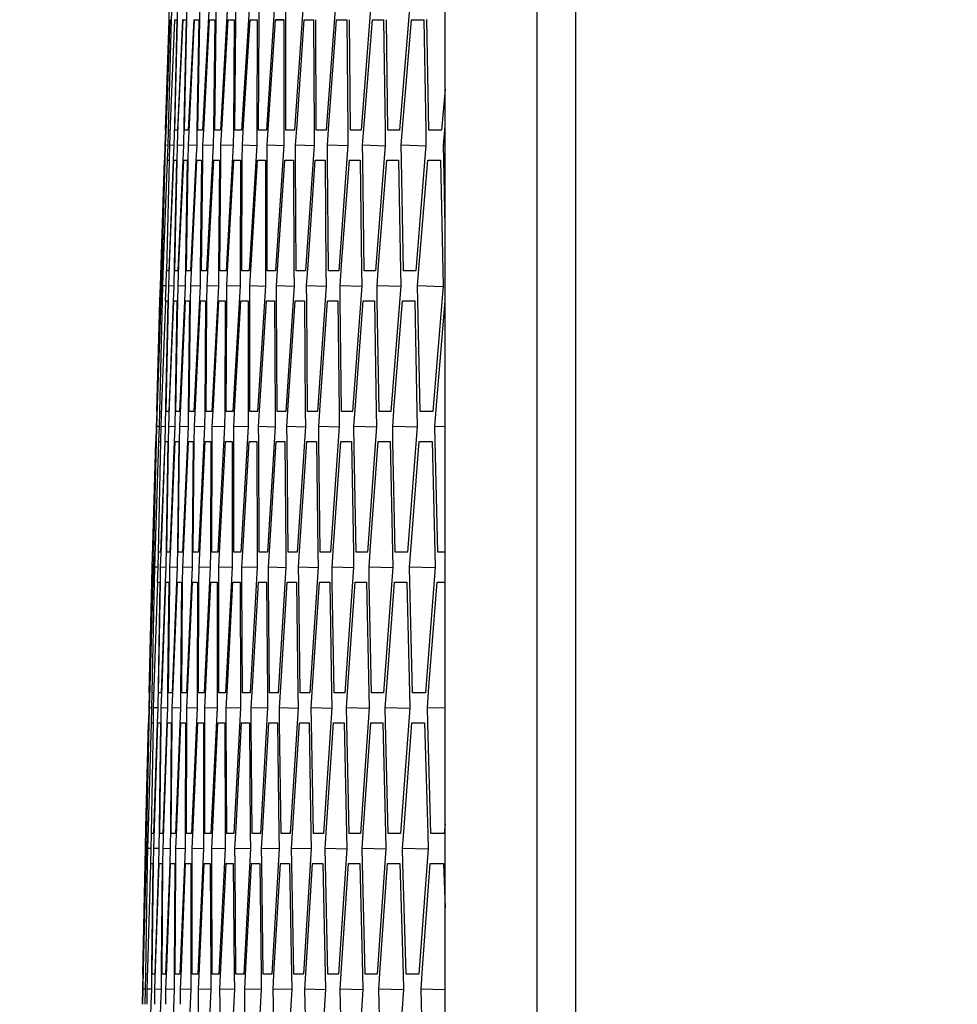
# Model space of a CAD drawing. Header units: millimetres. Extents: x 0 to 420, y -341 to 792.
# Tile 138 of 256: x 51.7 to 54.87, y 229.89 to 233.22. Entities that reach past the tile are written whole.
import ezdxf

# ---------------------------------------------------------------- set-up
doc = ezdxf.new("R2010")
doc.units = ezdxf.units.MM
doc.header["$LTSCALE"] = 23.1
doc.layers.get('0').update_dxf_attribs({"linetype": 'CONTINUOUS'})
doc.layers.add('DIM_PILOTEES', color=7, linetype='CONTINUOUS')
doc.styles.get("Standard").update_dxf_attribs({"font": 'txt', "width": 0.7})
doc.dimstyles.new('DIMSTYLE_3', dxfattribs={"dimtxt": 2.5, "dimasz": 3.5, "dimexe": 2, "dimexo": 0, "dimtad": 1, "dimdec": 0, "dimlfac": 5.882353, "dimdsep": 46, "dimtxsty": 'Standard', "dimblk": '_FILLED', "dimblk1": '_FILLED', "dimblk2": '_FILLED', "dimcen": 0.09, "dimazin": 2, "dimtp": 0.8, "dimtm": 0.8, "dimtfac": 1, "dimtdec": 0, "dimtofl": 0, "dimtmove": 0, "dimatfit": 3, "dimldrblk": '_FILLED', "dimfxl": 0, "dimtolj": 1, "dimarcsym": 0})

# ---------------------------------------------------------------- blocks, each defined once
blk = doc.blocks.new('_FILLED')
at = {"color": 0, "linetype": 'ByBlock'}
blk.add_solid([(0, 0), (-1, 0.14286), (-1, -0.14286)], dxfattribs=at)
blk = doc.blocks.new('*D3')
at = {"layer": 'DIM_PILOTEES', "color": 2, "linetype": 'Continuous'}
for p, q in [((74.1289, 261.6325), (38.8739, 261.6325)), ((40.8739, 261.6325), (40.8739, 207.2291)), ((40.8739, 152.8258), (40.8739, 207.2291)), ((55.2706, 152.8258), (38.8739, 152.8258))]:
    blk.add_line(p, q, dxfattribs=at)
at = {"layer": 'DIM_PILOTEES', "color": 2, "linetype": 'Continuous', "xscale": 3.5, "yscale": 3.5, "zscale": 3.5}
for p, rotation in [((40.8739, 261.6325), 90), ((40.8739, 152.8258), 270)]:
    blk.add_blockref('_FILLED', p, dxfattribs=dict(at, rotation=rotation))
at = {"layer": 'DIM_PILOTEES', "color": 2, "linetype": 'Continuous', "insert": (37.7489, 207.2291), "char_height": 2.5, "width": 8.839286, "attachment_point": 2, "rotation": 90, "line_spacing_factor": 0.9}
blk.add_mtext('{\\ftxt;\\W0.0001;\\H0.0001;\\~}{\\ftxt;\\W2.3571428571;\\H2.5; }{\\ftxt;\\W0.0001;\\H0.0001;\\~}', dxfattribs=at)

msp = doc.modelspace()

# ---------------------------------------------------------------- linework, layer by layer
at = {"color": 7, "linetype": 'Continuous'}
for p, q in [((53.58, 237.4511), (53.58, 212.9045)), ((53.4489, 237.357), (53.4489, 212.9986)), ((53.1383, 215.8283), (53.1383, 234.5274)), ((52.2046, 233.2172), (52.2063, 233.2682)), ((52.213, 233.2172), (52.2146, 233.2682)), ((52.2331, 233.2172), (52.2345, 233.2682)), ((52.265, 233.2171), (52.2661, 233.2682)), ((52.3084, 233.2171), (52.3093, 233.2682)), ((52.3407, 233.2682), (52.318, 232.8434)), ((52.3636, 233.2171), (52.3643, 233.2682)), ((52.4026, 233.2682), (52.3782, 232.8434)), ((52.4305, 233.2172), (52.431, 233.2682)), ((52.4762, 233.2682), (52.4501, 232.8434)), ((52.509, 233.2172), (52.5093, 233.2682)), ((52.5615, 233.2682), (52.5337, 232.8434)), ((52.5993, 233.2172), (52.5993, 233.2682)), ((52.6584, 233.2682), (52.6289, 232.8434)), ((52.7671, 233.2682), (52.7358, 232.8434)), ((52.8874, 233.2682), (52.8544, 232.8434)), ((53.0193, 233.2682), (52.9846, 232.8434)), ((52.1924, 232.8434), (52.2046, 233.2172)), ((52.1954, 232.8632), (52.2086, 233.2172)), ((52.2086, 233.2172), (52.212, 233.2172)), ((52.2098, 232.8632), (52.2244, 233.2172)), ((52.2313, 233.2172), (52.2225, 232.8632)), ((52.2244, 233.2172), (52.2313, 233.2172)), ((52.2495, 233.2178), (52.2327, 232.8434)), ((52.2358, 232.8632), (52.2519, 233.2172)), ((52.2519, 233.2172), (52.2623, 233.2172)), ((52.2623, 233.2172), (52.255, 232.8632)), ((52.2879, 233.2181), (52.2695, 232.8434)), ((52.2736, 232.8632), (52.291, 233.2172)), ((52.291, 233.2172), (52.305, 233.2172)), ((52.305, 233.2172), (52.2988, 232.8437)), ((52.323, 232.8632), (52.3419, 233.2172)), ((52.3419, 233.2172), (52.3593, 233.2172)), ((52.3593, 233.2172), (52.3547, 232.8435)), ((52.3841, 232.8632), (52.4045, 233.2172)), ((52.4045, 233.2172), (52.4253, 233.2172)), ((52.4253, 233.2172), (52.4222, 232.8435)), ((52.4569, 232.8632), (52.4787, 233.2172)), ((52.4787, 233.2172), (52.503, 233.2172)), ((52.503, 233.2172), (52.5015, 232.8434)), ((52.5414, 232.8632), (52.5646, 233.2172)), ((52.5646, 233.2172), (52.5924, 233.2172)), ((52.5924, 233.2162), (52.5646, 233.2172)), ((52.5924, 233.2172), (52.5924, 232.8434)), ((52.5993, 232.8434), (52.5993, 233.2172)), ((52.6375, 232.8632), (52.6622, 233.2172)), ((52.6622, 233.2172), (52.6935, 233.2172)), ((52.6935, 233.2172), (52.695, 232.8434)), ((52.7028, 232.8434), (52.7012, 233.2172)), ((52.7453, 232.8632), (52.7715, 233.2172)), ((52.7715, 233.2172), (52.8062, 233.2172)), ((52.8062, 233.2172), (52.8093, 232.8433)), ((52.8179, 232.8434), (52.8147, 233.2173)), ((52.8648, 232.8632), (52.8924, 233.2172)), ((52.8924, 233.2172), (52.9306, 233.2172)), ((52.9306, 233.2172), (52.9352, 232.8433)), ((52.9446, 232.8434), (52.94, 233.2173)), ((52.996, 232.8632), (53.025, 233.2172)), ((53.025, 233.2172), (53.0667, 233.2172)), ((53.0667, 233.2172), (53.0728, 232.8432)), ((53.083, 232.8434), (53.0768, 233.2174)), ((52.2024, 232.8434), (52.213, 233.2172)), ((52.224, 232.8434), (52.2331, 233.2172)), ((52.2573, 232.8434), (52.265, 233.2171)), ((52.3024, 232.8434), (52.3084, 233.2171)), ((52.3591, 232.8434), (52.3636, 233.2171)), ((52.4275, 232.8434), (52.4305, 233.2172)), ((52.5076, 232.8434), (52.509, 233.2172)), ((53.1383, 232.9818), (53.1265, 232.8434)), ((52.1929, 232.7924), (52.1954, 232.8632)), ((52.207, 232.7924), (52.2098, 232.8632)), ((52.2225, 232.8632), (52.2209, 232.7924)), ((52.2327, 232.7924), (52.2358, 232.8632)), ((52.255, 232.8632), (52.2536, 232.7924)), ((52.2702, 232.7924), (52.2736, 232.8632)), ((52.3193, 232.7924), (52.323, 232.8632)), ((52.3801, 232.7924), (52.3841, 232.8632)), ((52.4526, 232.7924), (52.4569, 232.8632)), ((52.5368, 232.7924), (52.5414, 232.8632)), ((52.6327, 232.7924), (52.6375, 232.8632)), ((52.7402, 232.7924), (52.7453, 232.8632)), ((52.8594, 232.7924), (52.8648, 232.8632)), ((52.9902, 232.7924), (52.996, 232.8632)), ((53.1328, 232.7924), (53.1383, 232.8573)), ((52.1922, 232.8435), (52.1905, 232.7924)), ((52.1926, 232.8434), (52.1924, 232.8434)), ((52.2013, 232.8436), (52.1999, 232.7924)), ((52.2076, 232.8434), (52.2024, 232.8434)), ((52.2327, 232.8434), (52.224, 232.8434)), ((52.2695, 232.8434), (52.2573, 232.8434)), ((52.2988, 232.8437), (52.298, 232.7924)), ((52.318, 232.8434), (52.3024, 232.8434)), ((52.3547, 232.8435), (52.3541, 232.7924)), ((52.3782, 232.8434), (52.3591, 232.8434)), ((52.4222, 232.8435), (52.4219, 232.7924)), ((52.4501, 232.8434), (52.4275, 232.8434)), ((52.5015, 232.8434), (52.5013, 232.7924)), ((52.5337, 232.8434), (52.5076, 232.8434)), ((52.5924, 232.8434), (52.5924, 232.7924)), ((52.6289, 232.8434), (52.5993, 232.8434)), ((52.695, 232.8434), (52.6953, 232.7924)), ((52.7358, 232.8434), (52.7028, 232.8434)), ((52.8093, 232.8433), (52.8097, 232.7924)), ((52.8544, 232.8434), (52.8179, 232.8434)), ((52.9352, 232.8433), (52.9359, 232.7924)), ((52.9846, 232.8434), (52.9446, 232.8434)), ((53.0728, 232.8432), (53.0737, 232.7924)), ((53.1265, 232.8434), (53.083, 232.8434)), ((52.1905, 232.7924), (52.1888, 232.7415)), ((52.1914, 232.7415), (52.1929, 232.7924)), ((52.1999, 232.7922), (52.1929, 232.7924)), ((52.1999, 232.7924), (52.1979, 232.7417)), ((52.2057, 232.7414), (52.207, 232.7924)), ((52.2209, 232.792), (52.207, 232.7924)), ((52.2209, 232.7924), (52.2188, 232.7419)), ((52.2316, 232.7414), (52.2327, 232.7924)), ((52.2536, 232.7918), (52.2327, 232.7924)), ((52.2536, 232.7924), (52.2513, 232.7422)), ((52.2693, 232.7414), (52.2702, 232.7924)), ((52.298, 232.7915), (52.2702, 232.7924)), ((52.298, 232.7924), (52.2955, 232.7424)), ((52.3186, 232.7414), (52.3193, 232.7924)), ((52.354, 232.7913), (52.3193, 232.7924)), ((52.3541, 232.7924), (52.3315, 232.3677)), ((52.3796, 232.7414), (52.3801, 232.7924)), ((52.4218, 232.7911), (52.3801, 232.7924)), ((52.4219, 232.7924), (52.3975, 232.3677)), ((52.4524, 232.7414), (52.4526, 232.7924)), ((52.5013, 232.7908), (52.4526, 232.7924)), ((52.5013, 232.7924), (52.4752, 232.3677)), ((52.5367, 232.7415), (52.5368, 232.7924)), ((52.5924, 232.7906), (52.5368, 232.7924)), ((52.5924, 232.7924), (52.5646, 232.3677)), ((52.6328, 232.7415), (52.6327, 232.7924)), ((52.6952, 232.7904), (52.6327, 232.7924)), ((52.6953, 232.7924), (52.6657, 232.3677)), ((52.7406, 232.7415), (52.7402, 232.7924)), ((52.8097, 232.7902), (52.7402, 232.7924)), ((52.8097, 232.7924), (52.7785, 232.3677)), ((52.86, 232.7416), (52.8594, 232.7924)), ((52.9358, 232.7899), (52.8594, 232.7924)), ((52.9359, 232.7924), (52.9029, 232.3677)), ((52.991, 232.7416), (52.9902, 232.7924)), ((53.0736, 232.7897), (52.9902, 232.7924)), ((53.0737, 232.7924), (53.0389, 232.3677)), ((53.1337, 232.7417), (53.1328, 232.7924)), ((53.1383, 232.7923), (53.1328, 232.7924)), ((52.1774, 232.3875), (52.1891, 232.7415)), ((52.1807, 232.3677), (52.1914, 232.7415)), ((52.1859, 232.3875), (52.199, 232.7415)), ((52.1965, 232.3677), (52.2057, 232.7414)), ((52.199, 232.7415), (52.2042, 232.7415)), ((52.2188, 232.7419), (52.2035, 232.3677)), ((52.2061, 232.3875), (52.2207, 232.7415)), ((52.2207, 232.7415), (52.2294, 232.7415)), ((52.2294, 232.7415), (52.222, 232.3875)), ((52.224, 232.3677), (52.2316, 232.7414)), ((52.2513, 232.7422), (52.2344, 232.3677)), ((52.238, 232.3875), (52.254, 232.7415)), ((52.254, 232.7415), (52.2662, 232.7415)), ((52.2662, 232.7415), (52.2603, 232.3875)), ((52.2632, 232.3677), (52.2693, 232.7414)), ((52.2955, 232.7424), (52.2771, 232.3677)), ((52.2816, 232.3875), (52.299, 232.7415)), ((52.299, 232.7415), (52.3147, 232.7415)), ((52.3147, 232.7415), (52.3101, 232.3679)), ((52.3141, 232.3677), (52.3186, 232.7414)), ((52.3368, 232.3875), (52.3558, 232.7415)), ((52.3558, 232.7415), (52.3749, 232.7415)), ((52.3749, 232.7415), (52.3718, 232.3677)), ((52.3766, 232.3677), (52.3796, 232.7414)), ((52.4038, 232.3875), (52.4242, 232.7415)), ((52.4242, 232.7415), (52.4468, 232.7415)), ((52.4468, 232.7415), (52.4452, 232.3677)), ((52.4509, 232.3677), (52.4524, 232.7414)), ((52.4824, 232.3875), (52.5042, 232.7415)), ((52.5042, 232.7415), (52.5303, 232.7415)), ((52.5303, 232.7415), (52.5303, 232.3677)), ((52.5368, 232.3677), (52.5367, 232.7415)), ((52.5727, 232.3875), (52.596, 232.7415)), ((52.596, 232.7415), (52.6256, 232.7415)), ((52.6256, 232.7415), (52.6271, 232.3676)), ((52.6344, 232.3677), (52.6328, 232.7415)), ((52.6747, 232.3875), (52.6994, 232.7415)), ((52.6994, 232.7415), (52.7325, 232.7415)), ((52.7325, 232.7415), (52.7355, 232.3676)), ((52.7437, 232.3677), (52.7406, 232.7415)), ((52.7884, 232.3875), (52.8145, 232.7415)), ((52.8145, 232.7415), (52.851, 232.7415)), ((52.851, 232.7403), (52.8145, 232.7415)), ((52.851, 232.7415), (52.8556, 232.3675)), ((52.8646, 232.3677), (52.86, 232.7416)), ((52.9137, 232.3875), (52.9413, 232.7415)), ((52.9413, 232.7415), (52.9813, 232.7415)), ((52.9813, 232.7415), (52.9874, 232.3675)), ((52.9972, 232.3677), (52.991, 232.7416)), ((53.0507, 232.3875), (53.0797, 232.7415)), ((53.0797, 232.7415), (53.1232, 232.7415)), ((53.1232, 232.7415), (53.1308, 232.3674)), ((53.1383, 232.5188), (53.1337, 232.7417)), ((52.1751, 232.3167), (52.1774, 232.3875)), ((52.1834, 232.3167), (52.1859, 232.3875)), ((52.2033, 232.3167), (52.2061, 232.3875)), ((52.222, 232.3875), (52.2207, 232.3167)), ((52.2349, 232.3167), (52.238, 232.3875)), ((52.2603, 232.3875), (52.2592, 232.3167)), ((52.2782, 232.3167), (52.2816, 232.3875)), ((52.3331, 232.3167), (52.3368, 232.3875)), ((52.3998, 232.3167), (52.4038, 232.3875)), ((52.4782, 232.3167), (52.4824, 232.3875)), ((52.5682, 232.3167), (52.5727, 232.3875)), ((52.6699, 232.3167), (52.6747, 232.3875)), ((52.7833, 232.3167), (52.7884, 232.3875)), ((52.9083, 232.3167), (52.9137, 232.3875)), ((53.045, 232.3167), (53.0507, 232.3875)), ((52.18, 232.3678), (52.1786, 232.3167)), ((52.1842, 232.3677), (52.1807, 232.3677)), ((52.195, 232.3679), (52.1938, 232.3167)), ((52.2035, 232.3677), (52.1965, 232.3677)), ((52.2344, 232.3677), (52.224, 232.3677)), ((52.2771, 232.3677), (52.2632, 232.3677)), ((52.3101, 232.3679), (52.3095, 232.3167)), ((52.3315, 232.3677), (52.3141, 232.3677)), ((52.3718, 232.3677), (52.3714, 232.3167)), ((52.3975, 232.3677), (52.3766, 232.3677)), ((52.4452, 232.3677), (52.445, 232.3167)), ((52.4752, 232.3677), (52.4509, 232.3677)), ((52.5303, 232.3677), (52.5303, 232.3167)), ((52.5646, 232.3677), (52.5368, 232.3677)), ((52.6271, 232.3676), (52.6273, 232.3167)), ((52.6657, 232.3677), (52.6344, 232.3677)), ((52.7355, 232.3676), (52.736, 232.3167)), ((52.7785, 232.3677), (52.7437, 232.3677)), ((52.8556, 232.3675), (52.8563, 232.3167)), ((52.9029, 232.3677), (52.8646, 232.3677)), ((52.9874, 232.3675), (52.9883, 232.3167)), ((53.0389, 232.3677), (52.9972, 232.3677)), ((53.1308, 232.3674), (53.1319, 232.3167)), ((52.1736, 232.2657), (52.1751, 232.3167)), ((52.1786, 232.3166), (52.1751, 232.3167)), ((52.1786, 232.3167), (52.1769, 232.2658)), ((52.1821, 232.2657), (52.1834, 232.3167)), ((52.1938, 232.3164), (52.1834, 232.3167)), ((52.1938, 232.3167), (52.1919, 232.266)), ((52.2022, 232.2657), (52.2033, 232.3167)), ((52.2206, 232.3162), (52.2033, 232.3167)), ((52.2207, 232.3167), (52.2185, 232.2662)), ((52.234, 232.2657), (52.2349, 232.3167)), ((52.2592, 232.3159), (52.2349, 232.3167)), ((52.2592, 232.3167), (52.2569, 232.2665)), ((52.2775, 232.2657), (52.2782, 232.3167)), ((52.3094, 232.3157), (52.2782, 232.3167)), ((52.3095, 232.3167), (52.2886, 231.8919)), ((52.3327, 232.2657), (52.3331, 232.3167)), ((52.3714, 232.3155), (52.3331, 232.3167)), ((52.3714, 232.3167), (52.3488, 231.8919)), ((52.3995, 232.2657), (52.3998, 232.3167)), ((52.445, 232.3153), (52.3998, 232.3167)), ((52.445, 232.3167), (52.4207, 231.8919)), ((52.4781, 232.2657), (52.4782, 232.3167)), ((52.5303, 232.3151), (52.4782, 232.3167)), ((52.5303, 232.3167), (52.5043, 231.8919)), ((52.5683, 232.2657), (52.5682, 232.3167)), ((52.6273, 232.3149), (52.5682, 232.3167)), ((52.6273, 232.3167), (52.5995, 231.8919)), ((52.6703, 232.2658), (52.6699, 232.3167)), ((52.7359, 232.3147), (52.6699, 232.3167)), ((52.736, 232.3167), (52.7064, 231.8919)), ((52.7838, 232.2658), (52.7833, 232.3167)), ((52.8562, 232.3144), (52.7833, 232.3167)), ((52.8563, 232.3167), (52.825, 231.8919)), ((52.9091, 232.2659), (52.9083, 232.3167)), ((52.9882, 232.3142), (52.9083, 232.3167)), ((52.9883, 232.3167), (52.9553, 231.8919)), ((53.046, 232.2659), (53.045, 232.3167)), ((53.1318, 232.314), (53.045, 232.3167)), ((53.1319, 232.3167), (53.0972, 231.8919)), ((52.163, 231.8919), (52.1736, 232.2657)), ((52.1659, 231.9117), (52.1776, 232.2657)), ((52.1729, 231.8919), (52.1821, 232.2657)), ((52.1776, 232.2657), (52.1811, 232.2657)), ((52.1803, 231.9117), (52.1934, 232.2657)), ((52.2003, 232.2657), (52.193, 231.9117)), ((52.1934, 232.2657), (52.2003, 232.2657)), ((52.1946, 231.8919), (52.2022, 232.2657)), ((52.2185, 232.2662), (52.2033, 231.8919)), ((52.2063, 231.9117), (52.2209, 232.2657)), ((52.2209, 232.2657), (52.2313, 232.2657)), ((52.2313, 232.2657), (52.2254, 231.9117)), ((52.2279, 231.8919), (52.234, 232.2657)), ((52.2569, 232.2665), (52.2401, 231.8919)), ((52.244, 231.9117), (52.2601, 232.2657)), ((52.2601, 232.2657), (52.274, 232.2657)), ((52.274, 232.2657), (52.2693, 231.8921)), ((52.2729, 231.8919), (52.2775, 232.2657)), ((52.2935, 231.9117), (52.3109, 232.2657)), ((52.3109, 232.2657), (52.3283, 232.2657)), ((52.3283, 232.2657), (52.3252, 231.8919)), ((52.3297, 231.8919), (52.3327, 232.2657)), ((52.3546, 231.9117), (52.3735, 232.2657)), ((52.3735, 232.2657), (52.3944, 232.2657)), ((52.3944, 232.2657), (52.3928, 231.8919)), ((52.3981, 231.8919), (52.3995, 232.2657)), ((52.4274, 231.9117), (52.4477, 232.2657)), ((52.4477, 232.2657), (52.4721, 232.2657)), ((52.4721, 232.2657), (52.4721, 231.8919)), ((52.4782, 231.8919), (52.4781, 232.2657)), ((52.5119, 231.9117), (52.5337, 232.2657)), ((52.5337, 232.2657), (52.5615, 232.2657)), ((52.5615, 232.2649), (52.5337, 232.2657)), ((52.5615, 232.2657), (52.563, 231.8918)), ((52.5699, 231.8919), (52.5683, 232.2657)), ((52.608, 231.9117), (52.6313, 232.2657)), ((52.6313, 232.2657), (52.6626, 232.2657)), ((52.6626, 232.2657), (52.6656, 231.8918)), ((52.6734, 231.8919), (52.6703, 232.2658)), ((52.7159, 231.9117), (52.7406, 232.2657)), ((52.7406, 232.2657), (52.7753, 232.2657)), ((52.7753, 232.2657), (52.7799, 231.8918)), ((52.7885, 231.8919), (52.7838, 232.2658)), ((52.8354, 231.9117), (52.8615, 232.2657)), ((52.8615, 232.2657), (52.8997, 232.2657)), ((52.8997, 232.2657), (52.9058, 231.8917)), ((52.9153, 231.8919), (52.9091, 232.2659)), ((52.9665, 231.9117), (52.9941, 232.2657)), ((52.9941, 232.2657), (53.0358, 232.2657)), ((53.0358, 232.2657), (53.0434, 231.8917)), ((53.0537, 231.8919), (53.046, 232.2659)), ((53.1093, 231.9117), (53.1384, 232.2657)), ((52.1627, 231.8919), (52.1613, 231.8409)), ((52.1632, 231.8919), (52.163, 231.8919)), ((52.1637, 231.8409), (52.1659, 231.9117)), ((52.1718, 231.892), (52.1706, 231.8409)), ((52.1781, 231.8919), (52.1729, 231.8919)), ((52.1777, 231.8409), (52.1803, 231.9117)), ((52.193, 231.9117), (52.1916, 231.8409)), ((52.2033, 231.8919), (52.1946, 231.8919)), ((52.2035, 231.8409), (52.2063, 231.9117)), ((52.2254, 231.9117), (52.2244, 231.8409)), ((52.2401, 231.8919), (52.2279, 231.8919)), ((52.2409, 231.8409), (52.244, 231.9117)), ((52.2693, 231.8921), (52.2688, 231.8409)), ((52.2886, 231.8919), (52.2729, 231.8919)), ((52.2901, 231.8409), (52.2935, 231.9117)), ((52.3252, 231.8919), (52.3249, 231.8409)), ((52.3488, 231.8919), (52.3297, 231.8919)), ((52.3509, 231.8409), (52.3546, 231.9117)), ((52.3928, 231.8919), (52.3926, 231.8409)), ((52.4207, 231.8919), (52.3981, 231.8919)), ((52.4234, 231.8409), (52.4274, 231.9117)), ((52.4721, 231.8919), (52.4721, 231.8409)), ((52.5043, 231.8919), (52.4782, 231.8919)), ((52.5076, 231.8409), (52.5119, 231.9117)), ((52.563, 231.8918), (52.5633, 231.8409)), ((52.5995, 231.8919), (52.5699, 231.8919)), ((52.6035, 231.8409), (52.608, 231.9117)), ((52.6656, 231.8918), (52.6661, 231.8409)), ((52.7064, 231.8919), (52.6734, 231.8919)), ((52.711, 231.8409), (52.7159, 231.9117)), ((52.7799, 231.8918), (52.7806, 231.8409)), ((52.825, 231.8919), (52.7885, 231.8919)), ((52.8302, 231.8409), (52.8354, 231.9117)), ((52.9058, 231.8917), (52.9067, 231.8409)), ((52.9553, 231.8919), (52.9153, 231.8919)), ((52.9611, 231.8409), (52.9665, 231.9117)), ((53.0434, 231.8917), (53.0445, 231.8409)), ((53.0972, 231.8919), (53.0537, 231.8919)), ((53.1036, 231.8409), (53.1093, 231.9117)), ((52.1613, 231.8409), (52.1598, 231.79)), ((52.1623, 231.7899), (52.1637, 231.8409)), ((52.1706, 231.8407), (52.1637, 231.8409)), ((52.1706, 231.8409), (52.1689, 231.7901)), ((52.1766, 231.7899), (52.1777, 231.8409)), ((52.1916, 231.8405), (52.1777, 231.8409)), ((52.1916, 231.8409), (52.1897, 231.7903)), ((52.2026, 231.7899), (52.2035, 231.8409)), ((52.2243, 231.8403), (52.2035, 231.8409)), ((52.2244, 231.8409), (52.2222, 231.7905)), ((52.2402, 231.7899), (52.2409, 231.8409)), ((52.2687, 231.8401), (52.2409, 231.8409)), ((52.2688, 231.8409), (52.2665, 231.7908)), ((52.2896, 231.7899), (52.2901, 231.8409)), ((52.3248, 231.8399), (52.2901, 231.8409)), ((52.3249, 231.8409), (52.304, 231.4161)), ((52.3506, 231.7899), (52.3509, 231.8409)), ((52.3926, 231.8397), (52.3509, 231.8409)), ((52.3926, 231.8409), (52.37, 231.4161)), ((52.4233, 231.7899), (52.4234, 231.8409)), ((52.4721, 231.8395), (52.4234, 231.8409)), ((52.4721, 231.8409), (52.4478, 231.4161)), ((52.5078, 231.7899), (52.5076, 231.8409)), ((52.5632, 231.8393), (52.5076, 231.8409)), ((52.5633, 231.8409), (52.5372, 231.4161)), ((52.6038, 231.79), (52.6035, 231.8409)), ((52.666, 231.8391), (52.6035, 231.8409)), ((52.6661, 231.8409), (52.6383, 231.4161)), ((52.7116, 231.79), (52.711, 231.8409)), ((52.7805, 231.8389), (52.711, 231.8409)), ((52.7806, 231.8409), (52.751, 231.4161)), ((52.8313, 231.7701), (52.8302, 231.8409)), ((52.9067, 231.8387), (52.8302, 231.8409)), ((52.9067, 231.8409), (52.8754, 231.4161)), ((52.9621, 231.7901), (52.9611, 231.8409)), ((53.0445, 231.8385), (52.9611, 231.8409)), ((53.0445, 231.8409), (53.0115, 231.4161)), ((53.1048, 231.7902), (53.1036, 231.8409)), ((53.1383, 231.8399), (53.1036, 231.8409)), ((52.1498, 231.4359), (52.16, 231.7899)), ((52.1532, 231.4161), (52.1623, 231.7899)), ((52.1583, 231.4359), (52.17, 231.7899)), ((52.169, 231.4161), (52.1766, 231.7899)), ((52.17, 231.7899), (52.1752, 231.7899)), ((52.1897, 231.7903), (52.176, 231.4161)), ((52.1785, 231.4359), (52.1916, 231.7899)), ((52.1916, 231.7899), (52.2003, 231.7899)), ((52.2003, 231.7899), (52.1945, 231.4359)), ((52.1965, 231.4161), (52.2026, 231.7899)), ((52.2222, 231.7905), (52.207, 231.4161)), ((52.2104, 231.4359), (52.225, 231.7899)), ((52.225, 231.7899), (52.2372, 231.7899)), ((52.2372, 231.7899), (52.2327, 231.4359)), ((52.2357, 231.4161), (52.2402, 231.7899)), ((52.2665, 231.7908), (52.2496, 231.4161)), ((52.254, 231.4359), (52.27, 231.7899)), ((52.27, 231.7899), (52.2857, 231.7899)), ((52.2857, 231.7899), (52.2826, 231.4161)), ((52.2866, 231.4161), (52.2896, 231.7899)), ((52.3093, 231.4359), (52.3267, 231.7899)), ((52.3267, 231.7899), (52.3459, 231.7899)), ((52.3459, 231.7899), (52.3443, 231.4161)), ((52.3492, 231.4161), (52.3506, 231.7899)), ((52.3762, 231.4359), (52.3951, 231.7899)), ((52.3951, 231.7899), (52.4178, 231.7899)), ((52.4178, 231.7899), (52.4177, 231.4161)), ((52.4234, 231.4161), (52.4233, 231.7899)), ((52.4549, 231.4359), (52.4752, 231.7899)), ((52.4752, 231.7899), (52.5013, 231.7899)), ((52.5013, 231.7899), (52.5028, 231.416)), ((52.5093, 231.4161), (52.5078, 231.7899)), ((52.5452, 231.4359), (52.567, 231.7899)), ((52.567, 231.7899), (52.5966, 231.7899)), ((52.5966, 231.7899), (52.5996, 231.416)), ((52.607, 231.4161), (52.6038, 231.79)), ((52.6472, 231.4359), (52.6705, 231.7899)), ((52.6705, 231.7899), (52.7035, 231.7899)), ((52.7035, 231.7899), (52.7081, 231.4159)), ((52.7162, 231.4161), (52.7116, 231.79)), ((52.7609, 231.4359), (52.7856, 231.7899)), ((52.7856, 231.7899), (52.8221, 231.7899)), ((52.8221, 231.7889), (52.7856, 231.7899)), ((52.8221, 231.7899), (52.8282, 231.4159)), ((52.8862, 231.4359), (52.9124, 231.7899)), ((52.9124, 231.7899), (52.9523, 231.7899)), ((52.9523, 231.7899), (52.96, 231.4158)), ((52.9698, 231.4161), (52.9621, 231.7901)), ((53.0232, 231.4359), (53.0508, 231.7899)), ((53.0508, 231.7899), (53.0942, 231.7899)), ((53.0942, 231.7899), (53.1034, 231.4158)), ((53.1141, 231.4161), (53.1048, 231.7902)), ((52.8372, 231.4161), (52.8313, 231.7701)), ((52.1478, 231.3651), (52.1498, 231.4359)), ((52.1561, 231.3651), (52.1583, 231.4359)), ((52.176, 231.3651), (52.1785, 231.4359)), ((52.1945, 231.4359), (52.1934, 231.3651)), ((52.2076, 231.3651), (52.2104, 231.4359)), ((52.2327, 231.4359), (52.2319, 231.3651)), ((52.2509, 231.3651), (52.254, 231.4359)), ((52.3059, 231.3651), (52.3093, 231.4359)), ((52.3725, 231.3651), (52.3762, 231.4359)), ((52.4509, 231.3651), (52.4549, 231.4359)), ((52.5409, 231.3651), (52.5452, 231.4359)), ((52.6426, 231.3651), (52.6472, 231.4359)), ((52.756, 231.3651), (52.7609, 231.4359)), ((52.8811, 231.3651), (52.8862, 231.4359)), ((53.0178, 231.3651), (53.0232, 231.4359)), ((52.1525, 231.4162), (52.1513, 231.3651)), ((52.1567, 231.4161), (52.1532, 231.4161)), ((52.1675, 231.4162), (52.1665, 231.3651)), ((52.176, 231.4161), (52.169, 231.4161)), ((52.207, 231.4161), (52.1965, 231.4161)), ((52.2496, 231.4161), (52.2357, 231.4161)), ((52.2826, 231.4161), (52.2822, 231.3651)), ((52.304, 231.4161), (52.2866, 231.4161)), ((52.3443, 231.4161), (52.3441, 231.3651)), ((52.37, 231.4161), (52.3492, 231.4161)), ((52.4177, 231.4161), (52.4178, 231.3651)), ((52.4478, 231.4161), (52.4234, 231.4161)), ((52.5028, 231.416), (52.5031, 231.3651)), ((52.5372, 231.4161), (52.5093, 231.4161)), ((52.5996, 231.416), (52.6001, 231.3651)), ((52.6383, 231.4161), (52.607, 231.4161)), ((52.7081, 231.4159), (52.7087, 231.3651)), ((52.751, 231.4161), (52.7162, 231.4161)), ((52.8282, 231.4159), (52.8291, 231.3651)), ((52.8754, 231.4161), (52.8372, 231.4161)), ((52.96, 231.4158), (52.9611, 231.3651)), ((53.0115, 231.4161), (52.9698, 231.4161)), ((53.1034, 231.4158), (53.1047, 231.3651)), ((53.1383, 231.4161), (53.1141, 231.4161)), ((52.1465, 231.3141), (52.1478, 231.3651)), ((52.1513, 231.365), (52.1478, 231.3651)), ((52.1513, 231.3651), (52.1498, 231.3142)), ((52.155, 231.3141), (52.1561, 231.3651)), ((52.1665, 231.3648), (52.1561, 231.3651)), ((52.1665, 231.3651), (52.1648, 231.3144)), ((52.1751, 231.3141), (52.176, 231.3651)), ((52.1934, 231.3646), (52.176, 231.3651)), ((52.1934, 231.3651), (52.1915, 231.3146)), ((52.2069, 231.3141), (52.2076, 231.3651)), ((52.2319, 231.3644), (52.2076, 231.3651)), ((52.2319, 231.3651), (52.2298, 231.3148)), ((52.2504, 231.3141), (52.2509, 231.3651)), ((52.2822, 231.3642), (52.2509, 231.3651)), ((52.2822, 231.3651), (52.2631, 230.9402)), ((52.3056, 231.3141), (52.3059, 231.3651)), ((52.3441, 231.3641), (52.3059, 231.3651)), ((52.3441, 231.3651), (52.3233, 230.9402)), ((52.3725, 231.3141), (52.3725, 231.3651)), ((52.4177, 231.3639), (52.3725, 231.3651)), ((52.4178, 231.3651), (52.3952, 230.9402)), ((52.4511, 231.3141), (52.4509, 231.3651)), ((52.503, 231.3637), (52.4509, 231.3651)), ((52.5031, 231.3651), (52.4787, 230.9402)), ((52.5413, 231.3141), (52.5409, 231.3651)), ((52.6, 231.3635), (52.5409, 231.3651)), ((52.6001, 231.3651), (52.574, 230.9402)), ((52.6432, 231.3142), (52.6426, 231.3651)), ((52.7087, 231.3633), (52.6426, 231.3651)), ((52.7087, 231.3651), (52.6809, 230.9402)), ((52.7568, 231.3142), (52.756, 231.3651)), ((52.829, 231.3631), (52.756, 231.3651)), ((52.8291, 231.3651), (52.7995, 230.9402)), ((52.8821, 231.3143), (52.8811, 231.3651)), ((52.961, 231.3629), (52.8811, 231.3651)), ((52.9611, 231.3651), (52.9298, 230.9402)), ((53.019, 231.3143), (53.0178, 231.3651)), ((53.1046, 231.3628), (53.0178, 231.3651)), ((53.1047, 231.3651), (53.0717, 230.9402)), ((52.1374, 230.9402), (52.1465, 231.3141)), ((52.1403, 230.96), (52.1505, 231.3141)), ((52.1474, 230.9402), (52.155, 231.3141)), ((52.1505, 231.3141), (52.154, 231.3141)), ((52.1546, 230.96), (52.1663, 231.3141)), ((52.1663, 231.3141), (52.1733, 231.3141)), ((52.1733, 231.3141), (52.1674, 230.96)), ((52.169, 230.9402), (52.1751, 231.3141)), ((52.1915, 231.3146), (52.1777, 230.9402)), ((52.1807, 230.96), (52.1938, 231.3141)), ((52.1938, 231.3141), (52.2042, 231.3141)), ((52.2042, 231.3141), (52.1998, 230.96)), ((52.2024, 230.9402), (52.2069, 231.3141)), ((52.2298, 231.3148), (52.2145, 230.9402)), ((52.2184, 230.96), (52.233, 231.3141)), ((52.233, 231.3141), (52.2469, 231.3141)), ((52.2469, 231.3141), (52.2438, 230.9404)), ((52.2474, 230.9402), (52.2504, 231.3141)), ((52.2678, 230.96), (52.2839, 231.3141)), ((52.2839, 231.3141), (52.3013, 231.3141)), ((52.3013, 231.3141), (52.2997, 230.9402)), ((52.3041, 230.9402), (52.3056, 231.3141)), ((52.329, 230.96), (52.3464, 231.3141)), ((52.3464, 231.3141), (52.3673, 231.3141)), ((52.3673, 231.3141), (52.3673, 230.9402)), ((52.3725, 230.9402), (52.3725, 231.3141)), ((52.4018, 230.96), (52.4207, 231.3141)), ((52.4207, 231.3141), (52.445, 231.3141)), ((52.445, 231.3141), (52.4465, 230.9402)), ((52.4526, 230.9402), (52.4511, 231.3141)), ((52.4863, 230.96), (52.5066, 231.3141)), ((52.5066, 231.3141), (52.5345, 231.3141)), ((52.5344, 231.3134), (52.5066, 231.3141)), ((52.5345, 231.3141), (52.5375, 230.9402)), ((52.5444, 230.9402), (52.5413, 231.3141)), ((52.5824, 230.96), (52.6042, 231.3141)), ((52.6042, 231.3141), (52.6356, 231.3141)), ((52.6356, 231.3141), (52.6401, 230.9401)), ((52.6479, 230.9402), (52.6432, 231.3142)), ((52.6903, 230.96), (52.7135, 231.3141)), ((52.7135, 231.3141), (52.7483, 231.3141)), ((52.7483, 231.3141), (52.7544, 230.9401)), ((52.763, 230.9402), (52.7568, 231.3142)), ((52.8098, 230.96), (52.8345, 231.3141)), ((52.8345, 231.3141), (52.8727, 231.3141)), ((52.8727, 231.3141), (52.8804, 230.94)), ((52.8898, 230.9402), (52.8821, 231.3143)), ((52.941, 230.96), (52.9671, 231.3141)), ((52.9671, 231.3141), (53.0088, 231.3141)), ((53.0088, 231.3141), (53.018, 230.94)), ((53.0282, 230.9402), (53.019, 231.3143)), ((53.0838, 230.96), (53.1114, 231.3141)), ((53.1114, 231.3141), (53.1383, 231.3141)), ((52.1383, 230.8892), (52.1403, 230.96)), ((52.1524, 230.8892), (52.1546, 230.96)), ((52.1674, 230.96), (52.1663, 230.8892)), ((52.1781, 230.8892), (52.1807, 230.96)), ((52.1998, 230.96), (52.199, 230.8892)), ((52.2156, 230.8892), (52.2184, 230.96)), ((52.2647, 230.8892), (52.2678, 230.96)), ((52.3256, 230.8892), (52.329, 230.96)), ((52.3981, 230.8892), (52.4018, 230.96)), ((52.4823, 230.8892), (52.4863, 230.96)), ((52.5782, 230.8892), (52.5824, 230.96)), ((52.6857, 230.8892), (52.6903, 230.96)), ((52.805, 230.8892), (52.8098, 230.96)), ((52.9358, 230.8892), (52.941, 230.96)), ((53.0784, 230.8892), (53.0838, 230.96)), ((52.1371, 230.9403), (52.1359, 230.8892)), ((52.1376, 230.9402), (52.1374, 230.9402)), ((52.1463, 230.9403), (52.1453, 230.8892)), ((52.1526, 230.9402), (52.1474, 230.9402)), ((52.1777, 230.9402), (52.169, 230.9402)), ((52.2145, 230.9402), (52.2024, 230.9402)), ((52.2438, 230.9404), (52.2434, 230.8892)), ((52.2631, 230.9402), (52.2474, 230.9402)), ((52.2997, 230.9402), (52.2995, 230.8892)), ((52.3233, 230.9402), (52.3041, 230.9402)), ((52.3673, 230.9402), (52.3673, 230.8892)), ((52.3952, 230.9402), (52.3725, 230.9402)), ((52.4465, 230.9402), (52.4468, 230.8892)), ((52.4787, 230.9402), (52.4526, 230.9402)), ((52.5375, 230.9402), (52.538, 230.8892)), ((52.574, 230.9402), (52.5444, 230.9402)), ((52.6401, 230.9401), (52.6408, 230.8892)), ((52.6809, 230.9402), (52.6479, 230.9402)), ((52.7544, 230.9401), (52.7553, 230.8892)), ((52.7995, 230.9402), (52.763, 230.9402)), ((52.8804, 230.94), (52.8815, 230.8892)), ((52.9298, 230.9402), (52.8898, 230.9402)), ((53.018, 230.94), (53.0193, 230.8892)), ((53.0717, 230.9402), (53.0282, 230.9402)), ((52.1359, 230.8892), (52.1346, 230.8383)), ((52.1372, 230.8382), (52.1383, 230.8892)), ((52.1453, 230.8891), (52.1383, 230.8892)), ((52.1453, 230.8892), (52.1438, 230.8384)), ((52.1515, 230.8382), (52.1524, 230.8892)), ((52.1663, 230.8889), (52.1524, 230.8892)), ((52.1663, 230.8892), (52.1646, 230.8386)), ((52.1775, 230.8382), (52.1781, 230.8892)), ((52.199, 230.8887), (52.1781, 230.8892)), ((52.199, 230.8892), (52.1971, 230.8388)), ((52.2151, 230.8382), (52.2156, 230.8892)), ((52.2434, 230.8885), (52.2156, 230.8892)), ((52.2434, 230.8892), (52.226, 230.4644)), ((52.2645, 230.8382), (52.2647, 230.8892)), ((52.2995, 230.8884), (52.2647, 230.8892)), ((52.2995, 230.8892), (52.2804, 230.4644)), ((52.3255, 230.8382), (52.3256, 230.8892)), ((52.3673, 230.8882), (52.3256, 230.8892)), ((52.3673, 230.8892), (52.3464, 230.4644)), ((52.3982, 230.8383), (52.3981, 230.8892)), ((52.4468, 230.888), (52.3981, 230.8892)), ((52.4468, 230.8892), (52.4242, 230.4644)), ((52.4827, 230.8383), (52.4823, 230.8892)), ((52.5379, 230.8879), (52.4823, 230.8892)), ((52.538, 230.8892), (52.5136, 230.4644)), ((52.5787, 230.8383), (52.5782, 230.8892)), ((52.6407, 230.8877), (52.5782, 230.8892)), ((52.6408, 230.8892), (52.6147, 230.4644)), ((52.6865, 230.8384), (52.6857, 230.8892)), ((52.7552, 230.8875), (52.6857, 230.8892)), ((52.7553, 230.8892), (52.7275, 230.4644)), ((52.8059, 230.8384), (52.805, 230.8892)), ((52.8814, 230.8873), (52.805, 230.8892)), ((52.8815, 230.8892), (52.8519, 230.4644)), ((52.937, 230.8385), (52.9358, 230.8892)), ((53.0192, 230.8872), (52.9358, 230.8892)), ((53.0193, 230.8892), (52.988, 230.4644)), ((53.0798, 230.8385), (53.0784, 230.8892)), ((53.1383, 230.8878), (53.0784, 230.8892)), ((52.1261, 230.4842), (52.1349, 230.8382)), ((52.1296, 230.4644), (52.1372, 230.8382)), ((52.1346, 230.4842), (52.1449, 230.8382)), ((52.1449, 230.8382), (52.1501, 230.8382)), ((52.1454, 230.4644), (52.1515, 230.8382)), ((52.1646, 230.8386), (52.1524, 230.4644)), ((52.1548, 230.4842), (52.1665, 230.8382)), ((52.1665, 230.8382), (52.1752, 230.8382)), ((52.1752, 230.8382), (52.1708, 230.4842)), ((52.1729, 230.4644), (52.1775, 230.8382)), ((52.1971, 230.8388), (52.1834, 230.4644)), ((52.1867, 230.4842), (52.1998, 230.8382)), ((52.1998, 230.8382), (52.212, 230.8382)), ((52.212, 230.8382), (52.2091, 230.4842)), ((52.2121, 230.4644), (52.2151, 230.8382)), ((52.2303, 230.4842), (52.2449, 230.8382)), ((52.2449, 230.8382), (52.2606, 230.8382)), ((52.2606, 230.8382), (52.259, 230.4644)), ((52.263, 230.4644), (52.2645, 230.8382)), ((52.2856, 230.4842), (52.3016, 230.8382)), ((52.3016, 230.8382), (52.3208, 230.8382)), ((52.3208, 230.8382), (52.3207, 230.4643)), ((52.3256, 230.4644), (52.3255, 230.8382)), ((52.3526, 230.4842), (52.37, 230.8382)), ((52.37, 230.8382), (52.3927, 230.8382)), ((52.3927, 230.8382), (52.3941, 230.4643)), ((52.3998, 230.4644), (52.3982, 230.8383)), ((52.4312, 230.4842), (52.4501, 230.8382)), ((52.4501, 230.8382), (52.4762, 230.8382)), ((52.4762, 230.8382), (52.4793, 230.4643)), ((52.4858, 230.4644), (52.4827, 230.8383)), ((52.5216, 230.4842), (52.5419, 230.8382)), ((52.5419, 230.8382), (52.5715, 230.8382)), ((52.5715, 230.8382), (52.576, 230.4643)), ((52.5834, 230.4644), (52.5787, 230.8383)), ((52.6236, 230.4842), (52.6454, 230.8382)), ((52.6454, 230.8382), (52.6784, 230.8382)), ((52.6784, 230.8382), (52.6845, 230.4642)), ((52.6927, 230.4644), (52.6865, 230.8384)), ((52.7373, 230.4842), (52.7605, 230.8382)), ((52.7605, 230.8382), (52.797, 230.8382)), ((52.797, 230.8374), (52.7605, 230.8382)), ((52.797, 230.8382), (52.8046, 230.4642)), ((52.8137, 230.4644), (52.8059, 230.8384)), ((52.8626, 230.4842), (52.8873, 230.8382)), ((52.8873, 230.8382), (52.9273, 230.8382)), ((52.9273, 230.8382), (52.9364, 230.4641)), ((52.9463, 230.4644), (52.937, 230.8385)), ((52.9996, 230.4842), (53.0258, 230.8382)), ((53.0258, 230.8382), (53.0692, 230.8382)), ((53.0692, 230.8382), (53.0799, 230.464)), ((53.0906, 230.4644), (53.0798, 230.8385)), ((53.1383, 230.4968), (53.1358, 230.4644)), ((52.1245, 230.4134), (52.1261, 230.4842)), ((52.1289, 230.4644), (52.1279, 230.4134)), ((52.1331, 230.4644), (52.1296, 230.4644)), ((52.1327, 230.4134), (52.1346, 230.4842)), ((52.1439, 230.4645), (52.1431, 230.4134)), ((52.1524, 230.4644), (52.1454, 230.4644)), ((52.1526, 230.4134), (52.1548, 230.4842)), ((52.1708, 230.4842), (52.17, 230.4134)), ((52.1834, 230.4644), (52.1729, 230.4644)), ((52.1842, 230.4134), (52.1867, 230.4842)), ((52.2091, 230.4842), (52.2086, 230.4134)), ((52.226, 230.4644), (52.2121, 230.4644)), ((52.2275, 230.4134), (52.2303, 230.4842)), ((52.259, 230.4644), (52.2588, 230.4134)), ((52.2804, 230.4644), (52.263, 230.4644)), ((52.2825, 230.4134), (52.2856, 230.4842)), ((52.3207, 230.4643), (52.3208, 230.4134)), ((52.3464, 230.4644), (52.3256, 230.4644)), ((52.3492, 230.4134), (52.3526, 230.4842)), ((52.3941, 230.4643), (52.3944, 230.4134)), ((52.4242, 230.4644), (52.3998, 230.4644)), ((52.4275, 230.4134), (52.4312, 230.4842)), ((52.4793, 230.4643), (52.4797, 230.4134)), ((52.5136, 230.4644), (52.4858, 230.4644)), ((52.5176, 230.4134), (52.5216, 230.4842)), ((52.576, 230.4643), (52.5767, 230.4134)), ((52.6147, 230.4644), (52.5834, 230.4644)), ((52.6193, 230.4134), (52.6236, 230.4842)), ((52.6845, 230.4642), (52.6854, 230.4134)), ((52.7275, 230.4644), (52.6927, 230.4644)), ((52.7327, 230.4134), (52.7373, 230.4842)), ((52.8046, 230.4642), (52.8057, 230.4134)), ((52.8519, 230.4644), (52.8137, 230.4644)), ((52.8578, 230.4134), (52.8626, 230.4842)), ((52.9364, 230.4641), (52.9377, 230.4134)), ((52.988, 230.4644), (52.9463, 230.4644)), ((52.9945, 230.4134), (52.9996, 230.4842)), ((53.0799, 230.464), (53.0814, 230.4134)), ((53.1358, 230.4644), (53.0906, 230.4644)), ((52.1234, 230.3624), (52.1245, 230.4134)), ((52.1279, 230.4133), (52.1245, 230.4134)), ((52.1279, 230.4134), (52.1266, 230.3625)), ((52.1318, 230.3624), (52.1327, 230.4134)), ((52.1431, 230.4131), (52.1327, 230.4134)), ((52.1431, 230.4134), (52.1416, 230.3626)), ((52.1519, 230.3624), (52.1526, 230.4134)), ((52.17, 230.413), (52.1526, 230.4134)), ((52.17, 230.4134), (52.1683, 230.3628)), ((52.1837, 230.3624), (52.1842, 230.4134)), ((52.2085, 230.4128), (52.1842, 230.4134)), ((52.2086, 230.4134), (52.2066, 230.363)), ((52.2272, 230.3624), (52.2275, 230.4134)), ((52.2588, 230.4127), (52.2275, 230.4134)), ((52.2588, 230.4134), (52.2414, 229.9885)), ((52.2824, 230.3624), (52.2825, 230.4134)), ((52.3207, 230.4125), (52.2825, 230.4134)), ((52.3208, 230.4134), (52.3016, 229.9885)), ((52.3493, 230.3624), (52.3492, 230.4134)), ((52.3944, 230.4123), (52.3492, 230.4134)), ((52.3944, 230.4134), (52.3735, 229.9885)), ((52.4279, 230.3624), (52.4275, 230.4134)), ((52.4797, 230.4122), (52.4275, 230.4134)), ((52.4797, 230.4134), (52.4571, 229.9885)), ((52.5182, 230.3625), (52.5176, 230.4134)), ((52.5767, 230.412), (52.5176, 230.4134)), ((52.5767, 230.4134), (52.5524, 229.9885)), ((52.6201, 230.3625), (52.6193, 230.4134)), ((52.6854, 230.4119), (52.6193, 230.4134)), ((52.6854, 230.4134), (52.6593, 229.9885)), ((52.7337, 230.3625), (52.7327, 230.4134)), ((52.8057, 230.4117), (52.7327, 230.4134)), ((52.8057, 230.4134), (52.7779, 229.9885)), ((52.859, 230.3626), (52.8578, 230.4134)), ((52.9377, 230.4116), (52.8578, 230.4134)), ((52.9377, 230.4134), (52.9082, 229.9885)), ((52.9959, 230.3627), (52.9945, 230.4134)), ((53.0814, 230.4114), (52.9945, 230.4134)), ((53.0814, 230.4134), (53.0501, 229.9885)), ((52.1157, 229.9885), (52.1234, 230.3624)), ((52.1185, 230.0083), (52.1273, 230.3624)), ((52.1257, 229.9885), (52.1318, 230.3624)), ((52.1273, 230.3624), (52.1308, 230.3624)), ((52.1329, 230.0083), (52.1431, 230.3624)), ((52.1431, 230.3624), (52.1501, 230.3624)), ((52.1501, 230.3624), (52.1456, 230.0083)), ((52.1474, 229.9885), (52.1519, 230.3624)), ((52.1683, 230.3628), (52.1561, 229.9885)), ((52.1589, 230.0083), (52.1706, 230.3624)), ((52.1706, 230.3624), (52.1811, 230.3624)), ((52.1811, 230.3624), (52.1781, 230.0083)), ((52.1807, 229.9885), (52.1837, 230.3624)), ((52.2066, 230.363), (52.1929, 229.9885)), ((52.1967, 230.0083), (52.2098, 230.3624)), ((52.2098, 230.3624), (52.2237, 230.3624)), ((52.2237, 230.3624), (52.2221, 229.9885)), ((52.2257, 229.9885), (52.2272, 230.3624)), ((52.2461, 230.0083), (52.2607, 230.3624)), ((52.2607, 230.3624), (52.2781, 230.3624)), ((52.2781, 230.3624), (52.278, 229.9885)), ((52.2825, 229.9885), (52.2824, 230.3624)), ((52.3072, 230.0083), (52.3233, 230.3624)), ((52.3233, 230.3624), (52.3441, 230.3624)), ((52.3441, 230.3624), (52.3456, 229.9884)), ((52.3509, 229.9885), (52.3493, 230.3624)), ((52.3801, 230.0083), (52.3975, 230.3624)), ((52.3975, 230.3624), (52.4219, 230.3624)), ((52.4219, 230.3624), (52.4249, 229.9884)), ((52.431, 229.9885), (52.4279, 230.3624)), ((52.4646, 230.0083), (52.4835, 230.3624)), ((52.4835, 230.3624), (52.5113, 230.3624)), ((52.5113, 230.3618), (52.4835, 230.3624)), ((52.5113, 230.3624), (52.5159, 229.9884)), ((52.5228, 229.9885), (52.5182, 230.3625)), ((52.5607, 230.0083), (52.5811, 230.3624)), ((52.5811, 230.3624), (52.6124, 230.3624)), ((52.6124, 230.3624), (52.6185, 229.9883)), ((52.6263, 229.9885), (52.6201, 230.3625)), ((52.6686, 230.0083), (52.6904, 230.3624)), ((52.6904, 230.3624), (52.7252, 230.3624)), ((52.7252, 230.3624), (52.7328, 229.9883)), ((52.7414, 229.9885), (52.7337, 230.3625)), ((52.7881, 230.0083), (52.8114, 230.3624)), ((52.8114, 230.3624), (52.8496, 230.3624)), ((52.8496, 230.3624), (52.8588, 229.9882)), ((52.8682, 229.9885), (52.859, 230.3626)), ((52.9193, 230.0083), (52.944, 230.3624)), ((52.944, 230.3624), (52.9857, 230.3624)), ((52.9857, 230.3624), (52.9964, 229.9882)), ((53.0067, 229.9885), (52.9959, 230.3627)), ((53.0622, 230.0083), (53.0883, 230.3624)), ((53.0883, 230.3624), (53.1335, 230.3624)), ((53.1335, 230.3624), (53.1383, 230.2131)), ((52.1155, 229.9885), (52.1145, 229.9375)), ((52.116, 229.9885), (52.1157, 229.9885)), ((52.1169, 229.9375), (52.1185, 230.0083)), ((52.1246, 229.9886), (52.1238, 229.9375)), ((52.1309, 229.9885), (52.1257, 229.9885)), ((52.1309, 229.9375), (52.1329, 230.0083)), ((52.1456, 230.0083), (52.1448, 229.9375)), ((52.1561, 229.9885), (52.1474, 229.9885)), ((52.1567, 229.9375), (52.1589, 230.0083)), ((52.1781, 230.0083), (52.1776, 229.9375)), ((52.1929, 229.9885), (52.1807, 229.9885)), ((52.1941, 229.9375), (52.1967, 230.0083)), ((52.2221, 229.9885), (52.222, 229.9375)), ((52.2414, 229.9885), (52.2257, 229.9885)), ((52.2433, 229.9375), (52.2461, 230.0083)), ((52.278, 229.9885), (52.2781, 229.9375)), ((52.3016, 229.9885), (52.2825, 229.9885)), ((52.3041, 229.9375), (52.3072, 230.0083)), ((52.3456, 229.9884), (52.3459, 229.9375)), ((52.3735, 229.9885), (52.3509, 229.9885)), ((52.3767, 229.9375), (52.3801, 230.0083)), ((52.4249, 229.9884), (52.4254, 229.9375)), ((52.4571, 229.9885), (52.431, 229.9885)), ((52.4609, 229.9375), (52.4646, 230.0083)), ((52.5159, 229.9884), (52.5165, 229.9375)), ((52.5524, 229.9885), (52.5228, 229.9885)), ((52.5568, 229.9375), (52.5607, 230.0083)), ((52.6185, 229.9883), (52.6194, 229.9375)), ((52.6593, 229.9885), (52.6263, 229.9885)), ((52.6643, 229.9375), (52.6686, 230.0083)), ((52.7328, 229.9883), (52.7339, 229.9375)), ((52.7779, 229.9885), (52.7414, 229.9885)), ((52.7836, 229.9375), (52.7881, 230.0083)), ((52.8588, 229.9882), (52.8601, 229.9375)), ((52.9082, 229.9885), (52.8682, 229.9885)), ((52.9145, 229.9375), (52.9193, 230.0083)), ((52.9964, 229.9882), (52.9979, 229.9375)), ((53.0501, 229.9885), (53.0067, 229.9885)), ((53.057, 229.9375), (53.0622, 230.0083)), ((52.1145, 229.9375), (52.1134, 229.8865)), ((52.116, 229.8865), (52.1169, 229.9375)), ((52.1238, 229.9373), (52.1169, 229.9375)), ((52.1238, 229.9375), (52.1225, 229.8866)), ((52.1302, 229.8865), (52.1309, 229.9375)), ((52.1448, 229.9372), (52.1309, 229.9375)), ((52.1448, 229.9375), (52.1433, 229.8868)), ((52.1562, 229.8865), (52.1567, 229.9375)), ((52.1776, 229.937), (52.1567, 229.9375)), ((52.1776, 229.9375), (52.1759, 229.887)), ((52.1939, 229.8865), (52.1941, 229.9375)), ((52.222, 229.9369), (52.1941, 229.9375)), ((52.222, 229.9375), (52.2063, 229.5126)), ((52.2432, 229.8865), (52.2433, 229.9375)), ((52.2781, 229.9368), (52.2433, 229.9375)), ((52.2781, 229.9375), (52.2607, 229.5126)), ((52.3043, 229.8865), (52.3041, 229.9375)), ((52.3459, 229.9366), (52.3041, 229.9375)), ((52.3459, 229.9375), (52.3268, 229.5126)), ((52.377, 229.8865), (52.3767, 229.9375)), ((52.4254, 229.9365), (52.3767, 229.9375)), ((52.4254, 229.9375), (52.4045, 229.5126)), ((52.4614, 229.8866), (52.4609, 229.9375)), ((52.5165, 229.9363), (52.4609, 229.9375)), ((52.5165, 229.9375), (52.4939, 229.5126)), ((52.5575, 229.8866), (52.5568, 229.9375)), ((52.6194, 229.9362), (52.5568, 229.9375)), ((52.6194, 229.9375), (52.595, 229.5126)), ((52.6653, 229.8866), (52.6643, 229.9375)), ((52.7339, 229.936), (52.6643, 229.9375)), ((52.7339, 229.9375), (52.7078, 229.5126)), ((52.7848, 229.8867), (52.7836, 229.9375)), ((52.86, 229.9359), (52.7836, 229.9375)), ((52.8601, 229.9375), (52.8323, 229.5126)), ((52.9159, 229.8868), (52.9145, 229.9375)), ((52.9979, 229.9358), (52.9145, 229.9375)), ((52.9979, 229.9375), (52.9684, 229.5126)), ((53.0586, 229.8868), (53.057, 229.9375)), ((53.1383, 229.9358), (53.057, 229.9375)), ((52.1433, 229.8868), (52.1327, 229.5126)), ((52.1759, 229.887), (52.1636, 229.5126)), ((52.3059, 229.5126), (52.3043, 229.8865)), ((52.3801, 229.5126), (52.377, 229.8865)), ((52.4661, 229.5126), (52.4614, 229.8866)), ((52.5637, 229.5126), (52.5575, 229.8866)), ((52.673, 229.5126), (52.6653, 229.8866)), ((52.794, 229.5126), (52.7848, 229.8867)), ((52.9267, 229.5126), (52.9159, 229.8868)), ((53.0709, 229.5126), (53.0586, 229.8868))]:
    msp.add_line(p, q, dxfattribs=at)

# ---------------------------------------------------------------- dimensions: what is measured, and where the dimension line sits
at = {"layer": 'DIM_PILOTEES', "color": 2, "linetype": 'Continuous'}
dim = msp.add_linear_dim(base=(40.8739, 152.8258), p1=(74.1289, 261.6325), p2=(55.2706, 152.8258), angle=270, text='{\\ftxt;\\W0.0001;\\H0.0001;\\~}{\\ftxt;\\W2.3571428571;\\H2.5; }{\\ftxt;\\W0.0001;\\H0.0001;\\~}', dimstyle='DIMSTYLE_3', dxfattribs=at)
dim.commit()
dim.dimension.update_dxf_attribs({"geometry": '*D3', "text_midpoint": (40.8739, 206.872), "dimtype": 160})

doc.saveas('drawing.dxf')
